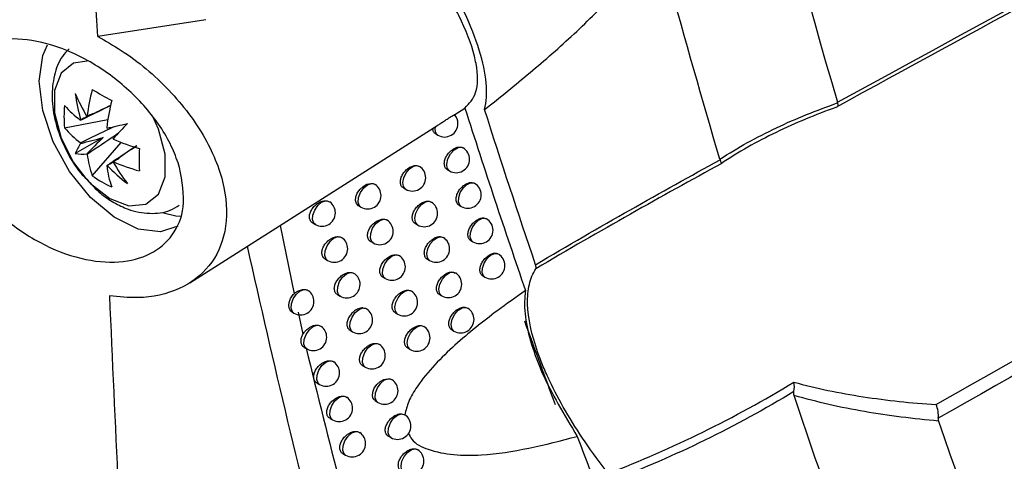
# Model space of a CAD drawing. Header units: millimetres. Extents: x 15440 to 16420, y 10217 to 11288.
# Tile 53 of 58: x 16281 to 16317, y 10982 to 10998. Entities that reach past the tile are written whole.
import ezdxf

# ---------------------------------------------------------------- set-up
doc = ezdxf.new("R2010")
doc.units = ezdxf.units.MM

msp = doc.modelspace()

# ---------------------------------------------------------------- linework, layer by layer
at = {"color": 7, "linetype": 'Continuous', "lineweight": 25}
for p, q in [((16287.522, 10998.103), (16283.479, 10997.47)), ((16296.788, 10994.536), (16297.201, 10994.799)), ((16282.234, 10994.057), (16283.852, 10994.37)), ((16286.914, 10988.258), (16296.186, 10994.153)), ((16283.678, 10993.697), (16282.636, 10993.095)), ((16296.112, 10993.827), (16296.191, 10993.781)), ((16283.268, 10992.266), (16284.348, 10993.511)), ((16297.084, 10993.329), (16297.127, 10993.302)), ((16295.41, 10992.646), (16295.504, 10992.611)), ((16296.546, 10992.491), (16296.624, 10992.446)), ((16297.53, 10991.996), (16297.563, 10991.974)), ((16294.904, 10991.806), (16294.988, 10991.757)), ((16293.226, 10991.142), (16293.317, 10991.089)), ((16295.86, 10991.312), (16295.945, 10991.277)), ((16296.985, 10991.16), (16297.061, 10991.116)), ((16290.292, 10990.406), (16290.814, 10987.85)), ((16291.512, 10990.498), (16291.61, 10990.442)), ((16295.349, 10990.472), (16295.432, 10990.424)), ((16297.981, 10990.668), (16298.004, 10990.651)), ((16296.315, 10989.983), (16296.392, 10989.949)), ((16293.679, 10989.803), (16293.769, 10989.751)), ((16297.428, 10989.835), (16297.503, 10989.791)), ((16291.973, 10989.155), (16292.07, 10989.099)), ((16295.799, 10989.143), (16295.881, 10989.095)), ((16296.775, 10988.659), (16296.843, 10988.626)), ((16297.876, 10988.515), (16297.95, 10988.472)), ((16294.136, 10988.47), (16294.225, 10988.419)), ((16292.439, 10987.817), (16292.534, 10987.762)), ((16296.254, 10987.819), (16296.334, 10987.772)), ((16290.732, 10987.169), (16290.809, 10987.125)), ((16290.963, 10987.161), (16291.146, 10986.338)), ((16294.598, 10987.142), (16294.685, 10987.092)), ((16297.24, 10987.34), (16297.298, 10987.309)), ((16292.909, 10986.484), (16293.002, 10986.43)), ((16295.564, 10986.659), (16295.668, 10986.624)), ((16296.713, 10986.5), (16296.792, 10986.455)), ((16291.189, 10985.844), (16291.286, 10985.788)), ((16295.064, 10985.82), (16295.15, 10985.77)), ((16293.382, 10985.158), (16293.474, 10985.104)), ((16291.668, 10984.514), (16291.766, 10984.458)), ((16293.86, 10983.836), (16293.951, 10983.784)), ((16294.831, 10983.359), (16294.954, 10983.321)), ((16292.154, 10983.189), (16292.251, 10983.133)), ((16294.342, 10982.521), (16294.431, 10982.469)), ((16292.644, 10981.869), (16292.739, 10981.813))]:
    msp.add_line(p, q, dxfattribs=at)
at = {"color": 7, "linetype": 'Continuous', "lineweight": 25, "flags": 128}
for points in [[(16281.287, 10995.807), (16281.422, 10996.758), (16281.598, 10997.168)], [(16283.08, 10996.55), (16282.573, 10996.479), (16282.103, 10996.104), (16281.854, 10995.456), (16281.854, 10994.613), (16282.103, 10993.676), (16282.573, 10992.76), (16283.028, 10992.16)], [(16286.473, 10990.376), (16285.821, 10990.167), (16284.982, 10990.271), (16284.084, 10990.712), (16283.206, 10991.45), (16282.425, 10992.421), (16281.812, 10993.537), (16281.422, 10994.7), (16281.287, 10995.807)], [(16283.924, 10991.411), (16284.643, 10991.143), (16285.275, 10991.199), (16285.745, 10991.574), (16285.994, 10992.222), (16285.994, 10993.066), (16285.745, 10994.002), (16285.517, 10994.504)], [(16296.624, 10992.446), (16296.542, 10992.545), (16296.521, 10992.704), (16296.563, 10992.895), (16296.661, 10993.082), (16296.797, 10993.234), (16296.947, 10993.321), (16297.084, 10993.329)], [(16294.988, 10991.757), (16294.978, 10991.764), (16294.905, 10991.862), (16294.885, 10992.013), (16294.922, 10992.192), (16295.01, 10992.37), (16295.134, 10992.52), (16295.275, 10992.618), (16295.41, 10992.646)], [(16283.028, 10992.16), (16283.205, 10991.973), (16283.924, 10991.411)], [(16293.226, 10991.143), (16293.222, 10991.144), (16293.143, 10991.225), (16293.109, 10991.34), (16293.121, 10991.476), (16293.178, 10991.619), (16293.273, 10991.754), (16293.398, 10991.868), (16293.54, 10991.946), (16293.682, 10991.978), (16293.712, 10991.978), (16293.712, 10991.978)], [(16293.317, 10991.089), (16293.267, 10991.134), (16293.217, 10991.267), (16293.229, 10991.445), (16293.301, 10991.637), (16293.42, 10991.809), (16293.566, 10991.93), (16293.712, 10991.978)], [(16297.061, 10991.116), (16297.009, 10991.163), (16296.961, 10991.288), (16296.969, 10991.453), (16297.029, 10991.633), (16297.134, 10991.8), (16297.266, 10991.928), (16297.405, 10991.997), (16297.53, 10991.996)], [(16291.61, 10990.442), (16291.556, 10990.491), (16291.51, 10990.622), (16291.522, 10990.795), (16291.59, 10990.981), (16291.703, 10991.15), (16291.843, 10991.272), (16291.986, 10991.329)], [(16295.432, 10990.424), (16295.424, 10990.429), (16295.35, 10990.527), (16295.329, 10990.678), (16295.367, 10990.859), (16295.456, 10991.04), (16295.582, 10991.19), (16295.724, 10991.286), (16295.86, 10991.312)], [(16285.933, 10990.873), (16286.394, 10990.767), (16286.56, 10990.753)], [(16293.769, 10989.751), (16293.72, 10989.794), (16293.668, 10989.927), (16293.68, 10990.107), (16293.753, 10990.301), (16293.874, 10990.474), (16294.021, 10990.594), (16294.168, 10990.64)], [(16297.503, 10989.791), (16297.452, 10989.837), (16297.404, 10989.962), (16297.411, 10990.13), (16297.474, 10990.312), (16297.581, 10990.481), (16297.716, 10990.609), (16297.857, 10990.675), (16297.981, 10990.668)], [(16292.07, 10989.099), (16292.017, 10989.147), (16291.969, 10989.278), (16291.981, 10989.452), (16292.05, 10989.64), (16292.165, 10989.809), (16292.306, 10989.932), (16292.449, 10989.987)], [(16295.881, 10989.095), (16295.875, 10989.099), (16295.799, 10989.197), (16295.778, 10989.35), (16295.816, 10989.533), (16295.907, 10989.715), (16296.035, 10989.866), (16296.179, 10989.96), (16296.315, 10989.983)], [(16294.225, 10988.419), (16294.177, 10988.46), (16294.124, 10988.594), (16294.136, 10988.775), (16294.21, 10988.97), (16294.333, 10989.144), (16294.481, 10989.264), (16294.629, 10989.308)], [(16297.95, 10988.472), (16297.901, 10988.515), (16297.851, 10988.642), (16297.859, 10988.812), (16297.923, 10988.997), (16298.033, 10989.168), (16298.17, 10989.295), (16298.313, 10989.357), (16298.437, 10989.345)], [(16292.534, 10987.762), (16292.482, 10987.808), (16292.433, 10987.94), (16292.445, 10988.115), (16292.515, 10988.304), (16292.631, 10988.474), (16292.773, 10988.596), (16292.917, 10988.65)], [(16296.334, 10987.772), (16296.33, 10987.775), (16296.253, 10987.872), (16296.231, 10988.027), (16296.27, 10988.211), (16296.363, 10988.395), (16296.493, 10988.547), (16296.638, 10988.64), (16296.775, 10988.659)], [(16290.809, 10987.125), (16290.753, 10987.176), (16290.708, 10987.306), (16290.72, 10987.477), (16290.787, 10987.661), (16290.898, 10987.828), (16291.035, 10987.951), (16291.176, 10988.011)], [(16294.685, 10987.092), (16294.672, 10987.1), (16294.601, 10987.197), (16294.582, 10987.345), (16294.617, 10987.52), (16294.702, 10987.697), (16294.822, 10987.846), (16294.96, 10987.946), (16295.094, 10987.981)], [(16293.002, 10986.43), (16292.951, 10986.475), (16292.902, 10986.607), (16292.913, 10986.784), (16292.984, 10986.974), (16293.101, 10987.145), (16293.244, 10987.267), (16293.389, 10987.319)], [(16296.792, 10986.455), (16296.791, 10986.455), (16296.711, 10986.553), (16296.689, 10986.709), (16296.729, 10986.896), (16296.823, 10987.082), (16296.955, 10987.233), (16297.103, 10987.325), (16297.24, 10987.34)], [(16291.286, 10985.788), (16291.231, 10985.838), (16291.185, 10985.968), (16291.196, 10986.14), (16291.264, 10986.325), (16291.376, 10986.493), (16291.514, 10986.616), (16291.656, 10986.675)], [(16295.15, 10985.77), (16295.139, 10985.777), (16295.066, 10985.874), (16295.047, 10986.023), (16295.082, 10986.2), (16295.168, 10986.378), (16295.29, 10986.528), (16295.429, 10986.627), (16295.564, 10986.659)], [(16293.474, 10985.104), (16293.424, 10985.148), (16293.374, 10985.28), (16293.385, 10985.458), (16293.456, 10985.649), (16293.575, 10985.821), (16293.72, 10985.943), (16293.865, 10985.993)], [(16291.766, 10984.458), (16291.712, 10984.506), (16291.665, 10984.637), (16291.677, 10984.809), (16291.745, 10984.995), (16291.858, 10985.164), (16291.997, 10985.287), (16292.14, 10985.345)], [(16293.86, 10983.837), (16293.857, 10983.838), (16293.778, 10983.919), (16293.744, 10984.034), (16293.756, 10984.17), (16293.813, 10984.313), (16293.908, 10984.449), (16294.033, 10984.563), (16294.175, 10984.641), (16294.316, 10984.673), (16294.346, 10984.673), (16294.346, 10984.673)], [(16293.951, 10983.784), (16293.902, 10983.826), (16293.85, 10983.959), (16293.862, 10984.138), (16293.934, 10984.331), (16294.054, 10984.503), (16294.2, 10984.625), (16294.346, 10984.673)], [(16292.251, 10983.133), (16292.198, 10983.18), (16292.15, 10983.31), (16292.161, 10983.484), (16292.23, 10983.671), (16292.344, 10983.841), (16292.484, 10983.964), (16292.628, 10984.02)], [(16294.431, 10982.469), (16294.384, 10982.51), (16294.331, 10982.643), (16294.342, 10982.823), (16294.415, 10983.018), (16294.537, 10983.191), (16294.684, 10983.312), (16294.831, 10983.359)], [(16292.739, 10981.813), (16292.688, 10981.859), (16292.639, 10981.99), (16292.65, 10982.165), (16292.719, 10982.353), (16292.834, 10982.524), (16292.976, 10982.647), (16293.12, 10982.701)], [(16294.916, 10981.16), (16294.904, 10981.168), (16294.833, 10981.264), (16294.813, 10981.411), (16294.847, 10981.586), (16294.931, 10981.762), (16295.05, 10981.912), (16295.187, 10982.013), (16295.321, 10982.05)]]:
    msp.add_lwpolyline(points, dxfattribs=at)
at = {"color": 7, "linetype": 'Continuous', "lineweight": 25}
for centre, radius, start, end in [((16290.018, 10998.489), 8.025, 203.0896, 209.9766), ((16289.258, 10996.197), 6.677, 187.3543, 196.0597), ((16290.916, 10993.565), 7.888, 165.834, 173.3272), ((16290.069, 11006.435), 12.881, 238.132, 241.8733), ((16286.536, 10994.478), 4.323, 174.4175, 185.5825), ((16285.238, 10997.504), 3.977, 220.9442, 232.7797), ((16291.645, 10993.145), 7.888, 165.834, 173.3272), ((16283.124, 10994.09), 0.394, 96.1724, 98.383), ((16296.441, 10994.214), 0.5, 0, 42.3432), ((16285.238, 10996.663), 3.977, 220.9442, 232.7797), ((16283.15, 10994.105), 0.394, 141.6263, 143.8366), ((16282.515, 10993.036), 1.652, 37.5244, 38.374), ((16216.327, 11284.142), 297.849, 283.09808, 283.24757), ((16498.613, 10792.931), 293.813, 136.75751, 136.90906), ((16296.375, 10994.01), 0.294, 162.9089, 231.102), ((16296.441, 10994.214), 0.5, 240.0027, 0), ((16284.255, 10992.461), 1.739, 144.3739, 158.6072), ((16284.368, 10994.105), 1.652, 201.6262, 202.4758), ((16282.524, 10993.021), 1.652, 21.6262, 22.4758), ((16287.182, 11000.873), 7.888, 246.6754, 254.168), ((16296.874, 10992.879), 0.5, 0, 59.0876), ((16282.896, 10994.815), 1.739, 261.4078, 275.6387), ((16284.376, 10994.09), 1.652, 217.5244, 218.374), ((16287.027, 10993.565), 3.977, 187.2229, 199.0575), ((16297.904, 10992.864), 12.88, 178.129, 181.871), ((16283.768, 10993.036), 0.394, 276.1724, 278.383), ((16287.756, 10993.145), 3.977, 187.2229, 199.0575), ((16288.633, 10997.28), 6.677, 223.9405, 232.6458), ((16283.741, 10993.021), 0.394, 321.6263, 323.8366), ((16290.999, 10996.792), 8.026, 210.0234, 216.9101), ((16287.182, 11000.032), 7.888, 246.6754, 254.168), ((16295.238, 10992.19), 0.5, 0, 57.7172), ((16296.874, 10992.879), 0.5, 240.0027, 0), ((16285.783, 10995.782), 4.322, 234.4199, 245.5855), ((16295.238, 10992.19), 0.5, 240.0027, 0), ((16293.567, 10991.522), 0.5, 0, 56.0845), ((16297.311, 10991.549), 0.5, 0, 59.3123), ((16293.567, 10991.522), 0.5, 240.0027, 0), ((16297.311, 10991.549), 0.5, 240.0027, 0), ((16291.86, 10990.875), 0.5, 0, 54.7343), ((16295.682, 10990.857), 0.5, 0, 57.9665), ((16291.86, 10990.875), 0.5, 240.0027, 0), ((16295.682, 10990.857), 0.5, 240.0027, 0), ((16294.019, 10990.184), 0.5, 0, 56.3448), ((16297.753, 10990.224), 0.5, 0, 59.5183), ((16294.019, 10990.184), 0.5, 240.0027, 0), ((16297.753, 10990.224), 0.5, 240.0027, 0), ((16292.32, 10989.532), 0.5, 0, 55.0526), ((16296.131, 10989.528), 0.5, 0, 58.2145), ((16292.32, 10989.532), 0.5, 240.0027, 0), ((16294.475, 10988.852), 0.5, 0, 56.589), ((16296.131, 10989.528), 0.5, 240.0027, 0), ((16298.2, 10988.905), 0.5, 0, 59.6965), ((16298.2, 10988.905), 0.5, 240.0027, 0), ((16292.784, 10988.195), 0.5, 0, 55.3586), ((16294.475, 10988.852), 0.5, 240.0027, 0), ((16296.584, 10988.205), 0.5, 0, 58.4605), ((16292.784, 10988.195), 0.5, 240.0027, 0), ((16296.584, 10988.205), 0.5, 240.0027, 0), ((16291.059, 10987.558), 0.5, 0, 54.0058), ((16294.935, 10987.525), 0.5, 0, 56.8156), ((16291.059, 10987.558), 0.5, 240.0027, 0), ((16294.935, 10987.525), 0.5, 240.0027, 0), ((16293.252, 10986.863), 0.5, 0, 55.6521), ((16297.042, 10986.888), 0.5, 0, 58.703), ((16293.252, 10986.863), 0.5, 240.0027, 0), ((16297.042, 10986.888), 0.5, 240.0027, 0), ((16291.536, 10986.221), 0.5, 0, 54.3457), ((16295.4, 10986.203), 0.5, 0, 57.4596), ((16291.536, 10986.221), 0.5, 240.0027, 0), ((16293.724, 10985.537), 0.5, 0, 55.9322), ((16295.4, 10986.203), 0.5, 240.0027, 0), ((16292.016, 10984.891), 0.5, 0, 54.6741), ((16293.724, 10985.537), 0.5, 240.0027, 0), ((16292.016, 10984.891), 0.5, 240.0027, 0), ((16294.201, 10984.217), 0.5, 0, 56.1983), ((16294.201, 10984.217), 0.5, 240.0027, 0), ((16292.501, 10983.566), 0.5, 0, 54.9909), ((16292.501, 10983.566), 0.5, 240.0027, 0), ((16294.681, 10982.902), 0.5, 0, 56.7578), ((16292.989, 10982.246), 0.5, 0, 55.2957), ((16294.681, 10982.902), 0.5, 240.0027, 0), ((16292.989, 10982.246), 0.5, 240.0027, 0), ((16295.166, 10981.593), 0.5, 0, 56.6844), ((16295.166, 10981.593), 0.5, 240.0027, 0)]:
    msp.add_arc(centre, radius, start, end, dxfattribs=at)
for centre, major_axis, ratio, start_param, end_param in [((16283.57, 10993.695), (3.562, 1.874), 0.229122, 1.523649, 1.655416), ((16283.57, 10993.972), (3.587, 0.99), 0.078991, 4.48601, 4.720612), ((16283.862, 10993.466), (2.651, 2.611), 0.078957, 1.562588, 1.797191), ((16283.622, 10993.605), (3.404, 2.148), 0.229118, 4.627783, 4.759095), ((16632.445, 11308.927), (238.43, 439.62), 0.594309, 2.654262, 2.663761)]:
    msp.add_ellipse(centre, major_axis=major_axis, ratio=ratio, start_param=start_param, end_param=end_param, dxfattribs=at)
for points, knots in [([(16306.737, 10992.879), (16305.409, 10997.348), (16304.172, 11001.897), (16301.883, 11011.146), (16300.83, 11015.845), (16298.91, 11025.395), (16298.042, 11030.247), (16296.492, 11040.083), (16295.811, 11045.068), (16294.635, 11055.174), (16294.14, 11060.297), (16293.338, 11070.653), (16293.031, 11075.887), (16292.393, 11091.757), (16292.34, 11102.562), (16292.674, 11113.594)], [0, 0, 0, 0, 0.125, 0.125, 0.25, 0.25, 0.375, 0.375, 0.5, 0.5, 0.625, 0.625, 0.75, 0.75, 1, 1, 1, 1]), ([(16297.523, 11112.089), (16297.266, 11102.938), (16297.274, 11093.925), (16297.903, 11073.526), (16298.709, 11062.25), (16301.215, 11040.321), (16302.915, 11029.668), (16306.793, 11011.011), (16308.82, 11002.886), (16311.131, 10995.013)], [3.1092412, 3.1092412, 3.1092412, 3.1092412, 3.1759593, 3.1759593, 3.2629391, 3.2629391, 3.3499188, 3.3499188, 3.4204698, 3.4204698, 3.4204698, 3.4204698]), ([(16283.479, 10997.47), (16283.083, 11003.841), (16282.291, 11016.585), (16281.736, 11031.062), (16281.52, 11039.13), (16281.478, 11040.69)], [0, 0, 0, 0, 0.446385, 0.892954, 1, 1, 1, 1]), ([(16368.221, 11026.015), (16362.463, 11022.876), (16356.705, 11019.735), (16350.947, 11016.594), (16347.231, 11014.567), (16343.515, 11012.539), (16339.799, 11010.511), (16335.466, 11008.146), (16331.133, 11005.78), (16326.799, 11003.414), (16321.557, 11000.552), (16316.314, 10997.688), (16311.071, 10994.824)], [0.00049138, 0.00049138, 0.00049138, 0.00049138, 0.02451992, 0.02451992, 0.02451992, 0.04002634, 0.04002634, 0.04002634, 0.05810756, 0.05810756, 0.05810756, 0.07998385, 0.07998385, 0.07998385, 0.07998385]), ([(16314.816, 10983.702), (16323.747, 10988.789), (16332.677, 10993.88), (16341.607, 10998.973), (16345.919, 11001.433), (16350.232, 11003.893), (16354.544, 11006.354), (16359.103, 11008.956), (16363.662, 11011.559), (16368.221, 11014.162)], [0, 0, 0, 0, 0.03726266, 0.03726266, 0.03726266, 0.05525761, 0.05525761, 0.05525761, 0.07428298, 0.07428298, 0.07428298, 0.07428298]), ([(16368.425, 11013.674), (16364.467, 11011.418), (16360.508, 11009.161), (16356.549, 11006.905), (16348.396, 11002.26), (16340.243, 10997.616), (16332.089, 10992.975), (16326.359, 10989.713), (16320.629, 10986.452), (16314.899, 10983.192)], [0.00049138, 0.00049138, 0.00049138, 0.00049138, 0.01700244, 0.01700244, 0.01700244, 0.05100731, 0.05100731, 0.05100731, 0.07490604, 0.07490604, 0.07490604, 0.07490604]), ([(16181.816, 11012.882), (16183.512, 11011.168), (16186.905, 11007.741), (16193.775, 11001.553), (16202.647, 10994.395), (16213.96, 10986.453), (16225.816, 10979.154), (16238.063, 10972.494), (16250.543, 10966.443), (16262.842, 10961.149), (16274.753, 10956.521), (16282.418, 10953.902), (16286.251, 10952.593)], [0, 0, 0, 0, 0.070582, 0.141163, 0.261079, 0.381148, 0.501064, 0.60889, 0.716826, 0.824652, 0.912326, 1, 1, 1, 1]), ([(16297.201, 10994.799), (16297.36, 10994.967), (16297.705, 10995.329), (16297.693, 10996.121), (16297.485, 10997.092), (16297.045, 10998.228), (16296.209, 10999.603), (16295.589, 11000.384), (16295.404, 11000.618)], [0, 0, 0, 0, 0.188573, 0.406794, 0.453973, 0.678813, 0.903793, 1, 1, 1, 1]), ([(16297.938, 10994.744), (16298.514, 10995.194), (16299.08, 10995.652), (16300.196, 10996.593), (16300.745, 10997.073), (16301.548, 10997.822), (16301.813, 10998.076), (16302.332, 10998.6), (16302.587, 10998.87), (16302.946, 10999.303), (16303.063, 10999.453), (16303.217, 10999.692), (16303.265, 10999.774), (16303.343, 10999.945), (16303.372, 11000.034), (16303.382, 11000.195), (16303.363, 11000.263), (16303.295, 11000.361), (16303.248, 11000.395), (16303.098, 11000.474), (16302.982, 11000.499), (16302.625, 11000.546), (16302.373, 11000.542), (16301.861, 11000.52), (16301.599, 11000.499), (16300.806, 11000.424), (16300.267, 11000.36), (16298.628, 11000.16), (16297.504, 11000.018), (16296.351, 10999.884)], [0, 0, 0, 0, 0.125, 0.125, 0.25, 0.25, 0.3125, 0.3125, 0.375, 0.375, 0.40625, 0.40625, 0.421875, 0.421875, 0.4375, 0.4375, 0.453125, 0.453125, 0.46875, 0.46875, 0.5, 0.5, 0.5625, 0.5625, 0.625, 0.625, 0.75, 0.75, 1, 1, 1, 1]), ([(16297.938, 10994.744), (16298.01, 10995.028), (16298.03, 10995.366), (16297.963, 10996.111), (16297.878, 10996.52), (16297.603, 10997.413), (16297.417, 10997.881), (16296.953, 10998.858), (16296.67, 10999.373), (16296.351, 10999.884)], [0, 0, 0, 0, 0.25, 0.25, 0.5, 0.5, 0.75, 0.75, 1, 1, 1, 1]), ([(16286.538, 10992.57), (16286.628, 10992.061), (16286.795, 10991.113), (16286.329, 10990.002), (16285.486, 10989.282), (16284.285, 10988.968), (16282.836, 10989.104), (16281.275, 10989.712), (16279.789, 10990.752), (16278.582, 10992.104), (16277.816, 10993.579), (16277.568, 10994.979), (16277.832, 10996.145), (16278.549, 10996.974), (16279.638, 10997.404), (16281.009, 10997.395), (16282.539, 10996.927), (16284.072, 10996.019), (16285.398, 10994.761), (16286.205, 10993.539), (16286.457, 10992.808), (16286.538, 10992.57)], [0, 0, 0, 0, 0.059037, 0.109881, 0.160145, 0.211463, 0.264824, 0.320344, 0.377205, 0.433987, 0.489353, 0.542675, 0.594223, 0.644922, 0.695944, 0.748346, 0.802751, 0.859055, 0.916254, 0.972699, 1, 1, 1, 1]), ([(16283.479, 10997.47), (16283.771, 10997.305), (16284.724, 10996.766), (16286.204, 10995.515), (16287.569, 10993.707), (16288.299, 10991.833), (16288.332, 10990.15), (16287.725, 10988.822), (16286.574, 10987.957), (16285.22, 10987.642), (16284.271, 10987.734), (16283.913, 10987.768)], [0, 0, 0, 0, 0.058643, 0.191277, 0.323293, 0.450965, 0.572773, 0.690409, 0.807465, 0.927437, 1, 1, 1, 1]), ([(16282.409, 10997.013), (16282.318, 10996.922), (16282.047, 10996.649), (16281.826, 10996.011), (16281.732, 10995.178), (16281.869, 10994.233), (16282.246, 10993.263), (16282.667, 10992.526), (16282.989, 10992.21), (16283.064, 10992.137)], [0, 0, 0, 0, 0.076085, 0.228641, 0.390326, 0.568027, 0.754873, 0.943075, 1, 1, 1, 1]), ([(16283.962, 10994.889), (16283.65, 10994.737), (16283.272, 10994.554), (16282.897, 10994.369), (16282.832, 10994.338)], [0, 0, 0, 0, 0.828671, 1, 1, 1, 1]), ([(16283.081, 10994.482), (16283.141, 10994.51), (16283.436, 10994.653), (16283.73, 10994.794), (16283.965, 10994.906)], [0, 0, 0, 0, 0.202102, 1, 1, 1, 1]), ([(16297.201, 10994.799), (16297.571, 10993.648), (16298.311, 10991.353), (16299.082, 10989.093), (16299.466, 10987.967)], [0, 0, 0, 0, 0.501432, 1, 1, 1, 1]), ([(16306.737, 10992.879), (16307.067, 10993.099), (16307.41, 10993.307), (16308.115, 10993.699), (16308.477, 10993.884), (16309.587, 10994.408), (16310.354, 10994.716), (16311.136, 10994.991)], [0, 0, 0, 0, 0.25, 0.25, 0.5, 0.5, 1, 1, 1, 1]), ([(16311.071, 10994.824), (16310.308, 10994.547), (16309.558, 10994.238), (16308.475, 10993.714), (16308.122, 10993.53), (16307.433, 10993.138), (16307.098, 10992.931), (16306.776, 10992.711)], [0, 0, 0, 0, 0.5, 0.5, 0.75, 0.75, 1, 1, 1, 1]), ([(16296.186, 10994.153), (16296.192, 10994.157), (16296.235, 10994.184), (16296.336, 10994.251), (16296.473, 10994.342), (16296.605, 10994.429), (16296.716, 10994.498), (16296.786, 10994.539), (16296.817, 10994.556), (16296.809, 10994.55), (16296.809, 10994.55)], [0, 0, 0, 0, 0.028008, 0.186208, 0.345266, 0.5056, 0.666739, 0.828057, 0.988916, 1, 1, 1, 1]), ([(16282.832, 10993.497), (16282.897, 10993.528), (16283.306, 10993.729), (16283.718, 10993.929), (16284.064, 10994.098)], [0, 0, 0, 0, 0.157105, 1, 1, 1, 1]), ([(16296.112, 10993.828), (16296.111, 10993.828), (16296.074, 10993.839), (16296.028, 10993.904), (16296, 10993.985), (16295.998, 10994.036), (16295.998, 10994.043)], [0, 0, 0, 0, 0.0121873, 0.4721538, 0.9269049, 1, 1, 1, 1]), ([(16284.217, 10993.83), (16283.898, 10993.615), (16283.52, 10993.359), (16283.141, 10993.105), (16283.081, 10993.065)], [0, 0, 0, 0, 0.8427207, 1, 1, 1, 1]), ([(16283.81, 10992.644), (16283.869, 10992.684), (16284.242, 10992.935), (16284.615, 10993.187), (16284.929, 10993.399)], [0, 0, 0, 0, 0.1596, 1, 1, 1, 1]), ([(16284.935, 10993.387), (16284.698, 10993.224), (16284.407, 10993.025), (16284.114, 10992.826), (16284.059, 10992.788)], [0, 0, 0, 0, 0.8132, 1, 1, 1, 1]), ([(16296.546, 10992.492), (16296.545, 10992.492), (16296.508, 10992.503), (16296.463, 10992.568), (16296.425, 10992.68), (16296.438, 10992.822), (16296.493, 10992.971), (16296.587, 10993.112), (16296.71, 10993.231), (16296.847, 10993.312), (16296.979, 10993.348), (16297.051, 10993.335), (16297.084, 10993.329)], [0, 0, 0, 0, 0.00294, 0.115766, 0.227388, 0.338271, 0.449229, 0.561029, 0.67404, 0.788073, 0.902481, 1, 1, 1, 1]), ([(16294.904, 10991.807), (16294.903, 10991.807), (16294.864, 10991.819), (16294.818, 10991.884), (16294.781, 10991.997), (16294.794, 10992.139), (16294.85, 10992.286), (16294.946, 10992.425), (16295.071, 10992.543), (16295.212, 10992.623), (16295.329, 10992.652), (16295.39, 10992.648), (16295.41, 10992.646)], [0, 0, 0, 0, 0.003454, 0.121545, 0.237923, 0.353246, 0.468652, 0.585224, 0.703503, 0.823262, 0.943608, 1, 1, 1, 1]), ([(16299.846, 10988.934), (16301.044, 10989.654), (16302.219, 10990.33), (16304.523, 10991.635), (16305.647, 10992.26), (16306.743, 10992.862)], [0, 0, 0, 0, 0.5, 0.5, 1, 1, 1, 1]), ([(16306.776, 10992.711), (16305.674, 10992.108), (16304.545, 10991.482), (16302.231, 10990.176), (16301.051, 10989.5), (16299.849, 10988.781)], [0, 0, 0, 0, 0.5, 0.5, 1, 1, 1, 1]), ([(16283.064, 10992.137), (16283.232, 10991.947), (16283.541, 10991.597), (16283.912, 10991.366), (16284.081, 10991.26)], [0, 0, 0, 0, 0.543768, 1, 1, 1, 1]), ([(16293.712, 10991.978), (16293.754, 10991.975), (16293.806, 10991.971), (16293.838, 10991.939), (16293.843, 10991.933)], [0, 0, 0, 0, 0.820899, 1, 1, 1, 1]), ([(16296.985, 10991.161), (16296.984, 10991.161), (16296.947, 10991.172), (16296.902, 10991.237), (16296.865, 10991.349), (16296.877, 10991.491), (16296.932, 10991.64), (16297.026, 10991.782), (16297.148, 10991.901), (16297.285, 10991.982), (16297.42, 10992.02), (16297.494, 10992.004), (16297.53, 10991.996)], [0, 0, 0, 0, 0.002863, 0.114589, 0.225194, 0.335113, 0.445109, 0.555895, 0.667812, 0.780677, 0.893885, 1, 1, 1, 1]), ([(16284.081, 10991.26), (16284.254, 10991.171), (16284.68, 10990.952), (16285.396, 10990.825), (16286.083, 10990.886), (16286.414, 10991.097), (16286.525, 10991.168)], [0, 0, 0, 0, 0.221973, 0.544005, 0.847728, 1, 1, 1, 1]), ([(16291.513, 10990.499), (16291.511, 10990.5), (16291.471, 10990.512), (16291.423, 10990.579), (16291.384, 10990.693), (16291.398, 10990.833), (16291.457, 10990.977), (16291.556, 10991.114), (16291.686, 10991.228), (16291.833, 10991.306), (16291.935, 10991.328), (16291.983, 10991.329), (16291.986, 10991.329)], [0, 0, 0, 0, 0.004454, 0.129182, 0.250918, 0.370784, 0.49071, 0.612535, 0.737265, 0.864648, 0.99323, 1, 1, 1, 1]), ([(16291.986, 10991.329), (16292.029, 10991.327), (16292.092, 10991.324), (16292.133, 10991.288), (16292.145, 10991.277)], [0, 0, 0, 0, 0.6955127, 1, 1, 1, 1]), ([(16295.349, 10990.472), (16295.348, 10990.473), (16295.31, 10990.484), (16295.264, 10990.55), (16295.227, 10990.663), (16295.24, 10990.804), (16295.296, 10990.951), (16295.392, 10991.091), (16295.516, 10991.209), (16295.656, 10991.289), (16295.775, 10991.319), (16295.838, 10991.314), (16295.86, 10991.312)], [0, 0, 0, 0, 0.003372, 0.120632, 0.236288, 0.350961, 0.465721, 0.581582, 0.699048, 0.817895, 0.937281, 1, 1, 1, 1]), ([(16293.679, 10989.804), (16293.678, 10989.804), (16293.639, 10989.816), (16293.592, 10989.882), (16293.554, 10989.996), (16293.567, 10990.136), (16293.625, 10990.282), (16293.722, 10990.421), (16293.849, 10990.537), (16293.993, 10990.616), (16294.101, 10990.642), (16294.156, 10990.641), (16294.168, 10990.64)], [0, 0, 0, 0, 0.003876, 0.125061, 0.244079, 0.361758, 0.479526, 0.598736, 0.720091, 0.843343, 0.967386, 1, 1, 1, 1]), ([(16294.168, 10990.64), (16294.21, 10990.637), (16294.259, 10990.632), (16294.289, 10990.602), (16294.294, 10990.597)], [0, 0, 0, 0, 0.856514, 1, 1, 1, 1]), ([(16297.429, 10989.835), (16297.428, 10989.836), (16297.39, 10989.846), (16297.346, 10989.911), (16297.309, 10990.024), (16297.321, 10990.166), (16297.376, 10990.315), (16297.469, 10990.457), (16297.591, 10990.576), (16297.728, 10990.658), (16297.863, 10990.694), (16297.944, 10990.683), (16297.98, 10990.669), (16297.981, 10990.668)], [0, 0, 0, 0, 0.002786, 0.113341, 0.222854, 0.331732, 0.440686, 0.550381, 0.661131, 0.77276, 0.884701, 0.996272, 1, 1, 1, 1]), ([(16291.974, 10989.156), (16291.973, 10989.156), (16291.932, 10989.168), (16291.885, 10989.235), (16291.846, 10989.349), (16291.86, 10989.489), (16291.919, 10989.634), (16292.018, 10989.771), (16292.147, 10989.885), (16292.293, 10989.963), (16292.396, 10989.986), (16292.445, 10989.986), (16292.449, 10989.987)], [0, 0, 0, 0, 0.004365, 0.128519, 0.249855, 0.369438, 0.489093, 0.610559, 0.734775, 0.861484, 0.989303, 1, 1, 1, 1]), ([(16292.449, 10989.987), (16292.493, 10989.984), (16292.553, 10989.981), (16292.592, 10989.946), (16292.603, 10989.936)], [0, 0, 0, 0, 0.7172149, 1, 1, 1, 1]), ([(16295.799, 10989.143), (16295.798, 10989.144), (16295.76, 10989.155), (16295.715, 10989.22), (16295.677, 10989.333), (16295.69, 10989.474), (16295.746, 10989.622), (16295.842, 10989.762), (16295.966, 10989.88), (16296.105, 10989.961), (16296.226, 10989.992), (16296.291, 10989.986), (16296.315, 10989.983)], [0, 0, 0, 0, 0.003291, 0.119682, 0.234574, 0.348549, 0.462615, 0.577721, 0.694333, 0.812234, 0.930628, 1, 1, 1, 1]), ([(16298.424, 10958.885), (16298.312, 10959.156), (16297.755, 10960.512), (16295.49, 10966.27), (16292.144, 10976.072), (16290.065, 10985.251), (16289.073, 10989.631)], [0, 0, 0, 0, 0.028073, 0.140368, 0.589777, 1, 1, 1, 1]), ([(16294.136, 10988.471), (16294.135, 10988.471), (16294.096, 10988.482), (16294.05, 10988.549), (16294.012, 10988.662), (16294.025, 10988.803), (16294.083, 10988.949), (16294.18, 10989.088), (16294.306, 10989.204), (16294.449, 10989.284), (16294.559, 10989.31), (16294.615, 10989.308), (16294.629, 10989.308)], [0, 0, 0, 0, 0.003789, 0.124276, 0.242726, 0.359926, 0.47722, 0.595883, 0.716569, 0.839031, 0.962223, 1, 1, 1, 1]), ([(16294.629, 10989.308), (16294.671, 10989.304), (16294.717, 10989.299), (16294.745, 10989.27), (16294.748, 10989.267)], [0, 0, 0, 0, 0.896762, 1, 1, 1, 1]), ([(16297.877, 10988.515), (16297.876, 10988.516), (16297.839, 10988.526), (16297.794, 10988.591), (16297.757, 10988.703), (16297.769, 10988.845), (16297.824, 10988.995), (16297.917, 10989.137), (16298.039, 10989.256), (16298.175, 10989.339), (16298.31, 10989.375), (16298.395, 10989.364), (16298.433, 10989.347), (16298.437, 10989.345)], [0, 0, 0, 0, 0.002708, 0.112006, 0.220334, 0.328076, 0.435893, 0.544404, 0.653897, 0.764204, 0.874794, 0.985037, 1, 1, 1, 1]), ([(16292.439, 10987.818), (16292.438, 10987.818), (16292.398, 10987.83), (16292.351, 10987.897), (16292.313, 10988.011), (16292.326, 10988.151), (16292.385, 10988.296), (16292.483, 10988.433), (16292.612, 10988.548), (16292.758, 10988.626), (16292.861, 10988.649), (16292.912, 10988.65), (16292.917, 10988.65)], [0, 0, 0, 0, 0.0042761, 0.1278393, 0.2487484, 0.3680148, 0.487365, 0.6084404, 0.7321175, 0.8581375, 0.9851826, 1, 1, 1, 1]), ([(16292.917, 10988.65), (16292.96, 10988.647), (16293.018, 10988.644), (16293.055, 10988.61), (16293.065, 10988.601)], [0, 0, 0, 0, 0.7410049, 1, 1, 1, 1]), ([(16296.254, 10987.82), (16296.253, 10987.82), (16296.215, 10987.831), (16296.17, 10987.896), (16296.132, 10988.009), (16296.145, 10988.15), (16296.201, 10988.298), (16296.296, 10988.439), (16296.42, 10988.557), (16296.559, 10988.638), (16296.682, 10988.67), (16296.749, 10988.662), (16296.775, 10988.659)], [0, 0, 0, 0, 0.003209, 0.118694, 0.232775, 0.346004, 0.459325, 0.573628, 0.689342, 0.806259, 0.923628, 1, 1, 1, 1]), ([(16302.557, 10981.13), (16302.251, 10981.522), (16301.965, 10981.914), (16301.433, 10982.695), (16301.185, 10983.087), (16300.741, 10983.851), (16300.545, 10984.223), (16300.287, 10984.767), (16300.207, 10984.945), (16300.06, 10985.298), (16299.993, 10985.472), (16299.691, 10986.323), (16299.562, 10986.932), (16299.544, 10987.601), (16299.547, 10987.73), (16299.569, 10987.975), (16299.587, 10988.091), (16299.662, 10988.419), (16299.741, 10988.613), (16299.849, 10988.781)], [0, 0, 0, 0, 0.125, 0.125, 0.25, 0.25, 0.375, 0.375, 0.4375, 0.4375, 0.5, 0.5, 0.75, 0.75, 0.8125, 0.8125, 0.875, 0.875, 1, 1, 1, 1]), ([(16290.733, 10987.171), (16290.709, 10987.189), (16290.658, 10987.227), (16290.622, 10987.339), (16290.621, 10987.481), (16290.662, 10987.637), (16290.731, 10987.766), (16290.792, 10987.828), (16290.814, 10987.85)], [0, 0, 0, 0, 0.164499, 0.347953, 0.531504, 0.715089, 0.897929, 1, 1, 1, 1]), ([(16290.814, 10987.85), (16290.822, 10987.857), (16290.874, 10987.901), (16290.981, 10987.967), (16291.098, 10988.005), (16291.161, 10988.01), (16291.176, 10988.011)], [0, 0, 0, 0, 0.072237, 0.468861, 0.871818, 1, 1, 1, 1]), ([(16291.176, 10988.011), (16291.22, 10988.009), (16291.288, 10988.007), (16291.333, 10987.97), (16291.349, 10987.957)], [0, 0, 0, 0, 0.650996, 1, 1, 1, 1]), ([(16294.598, 10987.143), (16294.597, 10987.143), (16294.558, 10987.154), (16294.512, 10987.221), (16294.474, 10987.334), (16294.487, 10987.475), (16294.545, 10987.621), (16294.641, 10987.76), (16294.767, 10987.877), (16294.909, 10987.957), (16295.021, 10987.984), (16295.079, 10987.982), (16295.094, 10987.981)], [0, 0, 0, 0, 0.003703, 0.123464, 0.241313, 0.357994, 0.474775, 0.592854, 0.712839, 0.834488, 0.956808, 1, 1, 1, 1]), ([(16299.466, 10987.967), (16299.11, 10987.716), (16298.221, 10987.091), (16296.812, 10985.966), (16295.654, 10984.795), (16295.084, 10983.841), (16294.996, 10983.488), (16294.954, 10983.321)], [0, 0, 0, 0, 0.204287, 0.510947, 0.820794, 0.915477, 1, 1, 1, 1]), ([(16295.094, 10987.981), (16295.136, 10987.977), (16295.18, 10987.972), (16295.206, 10987.943), (16295.208, 10987.942)], [0, 0, 0, 0, 0.942624, 1, 1, 1, 1]), ([(16299.466, 10987.967), (16299.449, 10987.796), (16299.381, 10987.088), (16299.638, 10985.999), (16300.313, 10984.323), (16300.915, 10983.323), (16301.403, 10982.512)], [0, 0, 0, 0, 0.127971, 0.530704, 0.619727, 1, 1, 1, 1]), ([(16283.913, 10987.768), (16284.124, 10982.985), (16284.491, 10974.694), (16285.302, 10962.98), (16285.934, 10956.055), (16286.251, 10952.593)], [0, 0, 0, 0, 0.405421, 0.702679, 1, 1, 1, 1]), ([(16293.389, 10987.319), (16293.369, 10987.318), (16293.304, 10987.315), (16293.184, 10987.277), (16293.041, 10987.186), (16292.917, 10987.059), (16292.829, 10986.912), (16292.785, 10986.763), (16292.792, 10986.631), (16292.836, 10986.534), (16292.89, 10986.502), (16292.912, 10986.489)], [0, 0, 0, 0, 0.056141, 0.180172, 0.30597, 0.432129, 0.556961, 0.679336, 0.79931, 0.918068, 1, 1, 1, 1]), ([(16293.389, 10987.319), (16293.432, 10987.316), (16293.488, 10987.312), (16293.523, 10987.279), (16293.531, 10987.271)], [0, 0, 0, 0, 0.767218, 1, 1, 1, 1]), ([(16296.713, 10986.501), (16296.712, 10986.501), (16296.674, 10986.512), (16296.629, 10986.578), (16296.592, 10986.69), (16296.604, 10986.832), (16296.66, 10986.98), (16296.755, 10987.121), (16296.878, 10987.239), (16297.016, 10987.32), (16297.143, 10987.354), (16297.211, 10987.344), (16297.24, 10987.34)], [0, 0, 0, 0, 0.003129, 0.117662, 0.230884, 0.343314, 0.455838, 0.569286, 0.684058, 0.799949, 0.916254, 1, 1, 1, 1]), ([(16291.146, 10986.338), (16291.173, 10986.379), (16291.233, 10986.466), (16291.361, 10986.575), (16291.508, 10986.653), (16291.608, 10986.673), (16291.655, 10986.675), (16291.656, 10986.675)], [0, 0, 0, 0, 0.220189, 0.474643, 0.734805, 0.997576, 1, 1, 1, 1]), ([(16291.656, 10986.675), (16291.7, 10986.673), (16291.766, 10986.671), (16291.809, 10986.634), (16291.823, 10986.622)], [0, 0, 0, 0, 0.66864, 1, 1, 1, 1]), ([(16291.192, 10985.849), (16291.182, 10985.853), (16291.138, 10985.87), (16291.094, 10985.943), (16291.067, 10986.064), (16291.082, 10986.206), (16291.125, 10986.296), (16291.146, 10986.338)], [0, 0, 0, 0, 0.067956, 0.305705, 0.548317, 0.791457, 1, 1, 1, 1]), ([(16295.064, 10985.82), (16295.063, 10985.821), (16295.024, 10985.832), (16294.978, 10985.898), (16294.941, 10986.011), (16294.954, 10986.152), (16295.011, 10986.299), (16295.107, 10986.438), (16295.233, 10986.555), (16295.374, 10986.635), (16295.488, 10986.663), (16295.547, 10986.66), (16295.564, 10986.659)], [0, 0, 0, 0, 0.003617, 0.122624, 0.239837, 0.35596, 0.472186, 0.589643, 0.708895, 0.829703, 0.951129, 1, 1, 1, 1]), ([(16293.382, 10985.158), (16293.381, 10985.159), (16293.342, 10985.171), (16293.295, 10985.237), (16293.257, 10985.351), (16293.27, 10985.491), (16293.328, 10985.636), (16293.426, 10985.774), (16293.554, 10985.89), (16293.698, 10985.969), (16293.804, 10985.993), (16293.857, 10985.993), (16293.865, 10985.993)], [0, 0, 0, 0, 0.0040971, 0.1264217, 0.2463951, 0.3649277, 0.4835628, 0.6037601, 0.7262826, 0.8508708, 0.9763327, 1, 1, 1, 1]), ([(16293.865, 10985.993), (16293.908, 10985.99), (16293.961, 10985.986), (16293.995, 10985.954), (16294.001, 10985.947)], [0, 0, 0, 0, 0.796261, 1, 1, 1, 1]), ([(16291.264, 10985.817), (16292.117, 10982.349), (16293.427, 10977.029), (16295.097, 10971.994), (16295.678, 10970.241)], [0, 0, 0, 0, 0.651821, 1, 1, 1, 1]), ([(16291.668, 10984.515), (16291.667, 10984.516), (16291.626, 10984.528), (16291.578, 10984.595), (16291.54, 10984.709), (16291.554, 10984.849), (16291.613, 10984.993), (16291.712, 10985.13), (16291.842, 10985.244), (16291.989, 10985.322), (16292.09, 10985.343), (16292.138, 10985.344), (16292.14, 10985.345)], [0, 0, 0, 0, 0.004558, 0.129463, 0.251383, 0.371458, 0.491617, 0.613692, 0.738677, 0.86631, 0.995134, 1, 1, 1, 1]), ([(16292.14, 10985.345), (16292.184, 10985.343), (16292.247, 10985.34), (16292.288, 10985.304), (16292.301, 10985.293)], [0, 0, 0, 0, 0.687757, 1, 1, 1, 1]), ([(16294.346, 10984.673), (16294.388, 10984.67), (16294.439, 10984.666), (16294.471, 10984.634), (16294.476, 10984.629)], [0, 0, 0, 0, 0.828637, 1, 1, 1, 1]), ([(16302.557, 10981.13), (16303.756, 10981.587), (16304.937, 10982.105), (16307.256, 10983.246), (16308.391, 10983.868), (16309.501, 10984.541)], [0, 0, 0, 0, 0.5, 0.5, 1, 1, 1, 1]), ([(16309.501, 10984.541), (16310.335, 10984.314), (16311.202, 10984.136), (16312.981, 10983.861), (16313.891, 10983.764), (16314.816, 10983.702)], [0, 0, 0, 0, 0.5, 0.5, 1, 1, 1, 1]), ([(16309.504, 10984.193), (16308.419, 10983.535), (16307.308, 10982.928), (16305.039, 10981.817), (16303.884, 10981.315), (16302.709, 10980.872)], [0, 0, 0, 0, 0.5, 0.5, 1, 1, 1, 1]), ([(16292.154, 10983.19), (16292.153, 10983.19), (16292.113, 10983.202), (16292.065, 10983.269), (16292.027, 10983.383), (16292.041, 10983.523), (16292.099, 10983.667), (16292.198, 10983.804), (16292.328, 10983.919), (16292.474, 10983.997), (16292.576, 10984.019), (16292.625, 10984.02), (16292.628, 10984.02)], [0, 0, 0, 0, 0.004467, 0.128811, 0.250341, 0.370141, 0.490037, 0.61176, 0.736239, 0.863211, 0.991284, 1, 1, 1, 1]), ([(16292.628, 10984.02), (16292.671, 10984.018), (16292.733, 10984.015), (16292.772, 10983.98), (16292.784, 10983.97)], [0, 0, 0, 0, 0.7085578, 1, 1, 1, 1]), ([(16317.367, 10963.283), (16316.654, 10964.955), (16315.953, 10966.641), (16314.584, 10970.044), (16313.915, 10971.759), (16311.951, 10976.95), (16310.702, 10980.468), (16309.513, 10984.043)], [0, 0, 0, 0, 0.25, 0.25, 0.5, 0.5, 1, 1, 1, 1]), ([(16314.909, 10983.089), (16313.968, 10983.169), (16313.045, 10983.285), (16311.238, 10983.598), (16310.359, 10983.796), (16309.513, 10984.043)], [0, 0, 0, 0, 0.5, 0.5, 1, 1, 1, 1]), ([(16294.342, 10982.522), (16294.341, 10982.522), (16294.302, 10982.534), (16294.255, 10982.6), (16294.218, 10982.713), (16294.231, 10982.854), (16294.289, 10983), (16294.386, 10983.139), (16294.513, 10983.255), (16294.656, 10983.334), (16294.764, 10983.36), (16294.82, 10983.359), (16294.831, 10983.359)], [0, 0, 0, 0, 0.003918, 0.124919, 0.24384, 0.361499, 0.479274, 0.59846, 0.719719, 0.842796, 0.966616, 1, 1, 1, 1]), ([(16314.899, 10983.192), (16314.908, 10983.271), (16314.904, 10983.36), (16314.875, 10983.537), (16314.849, 10983.625), (16314.816, 10983.702)], [0, 0, 0, 0, 0.5, 0.5, 1, 1, 1, 1]), ([(16292.644, 10981.869), (16292.643, 10981.87), (16292.603, 10981.882), (16292.555, 10981.949), (16292.517, 10982.062), (16292.531, 10982.202), (16292.59, 10982.347), (16292.688, 10982.484), (16292.817, 10982.599), (16292.963, 10982.678), (16293.066, 10982.7), (16293.116, 10982.701), (16293.12, 10982.701)], [0, 0, 0, 0, 0.004376, 0.128142, 0.249257, 0.36875, 0.488349, 0.60969, 0.733641, 0.859935, 0.987248, 1, 1, 1, 1]), ([(16293.12, 10982.701), (16293.163, 10982.699), (16293.222, 10982.696), (16293.26, 10982.661), (16293.27, 10982.652)], [0, 0, 0, 0, 0.731295, 1, 1, 1, 1]), ([(16295.09, 10982.625), (16295.129, 10982.551), (16295.283, 10982.255), (16296.173, 10981.84), (16298.266, 10981.704), (16300.195, 10982.201), (16301.403, 10982.512)], [0, 0, 0, 0, 0.0408, 0.162337, 0.475404, 1, 1, 1, 1]), ([(16301.403, 10982.512), (16302.664, 10979.177), (16304.763, 10973.621), (16307.29, 10967.685), (16308.484, 10965.004), (16308.739, 10964.431)], [0, 0, 0, 0, 0.541597, 0.902053, 1, 1, 1, 1]), ([(16294.829, 10981.212), (16294.827, 10981.212), (16294.789, 10981.224), (16294.742, 10981.29), (16294.705, 10981.403), (16294.718, 10981.544), (16294.775, 10981.69), (16294.872, 10981.829), (16294.999, 10981.945), (16295.141, 10982.025), (16295.251, 10982.052), (16295.308, 10982.05), (16295.321, 10982.05)], [0, 0, 0, 0, 0.003829, 0.124132, 0.242479, 0.359648, 0.476936, 0.595565, 0.716149, 0.838437, 0.961409, 1, 1, 1, 1]), ([(16295.321, 10982.05), (16295.363, 10982.046), (16295.409, 10982.041), (16295.437, 10982.012), (16295.439, 10982.009)], [0, 0, 0, 0, 0.906046, 1, 1, 1, 1])]:
    msp.add_open_spline(points, degree=3, knots=knots, dxfattribs=at)
for points in [[(16311.131, 10995.013), (16330.229, 11005.442), (16349.327, 11015.861), (16368.425, 11026.267)], [(16311.136, 10994.991), (16311.152, 10994.869), (16311.125, 10994.809), (16311.071, 10994.824)], [(16311.136, 10994.991), (16311.135, 10994.998), (16311.133, 10995.005), (16311.131, 10995.013)], [(16299.846, 10988.934), (16299.195, 10990.855), (16298.559, 10992.791), (16297.938, 10994.744)], [(16306.743, 10992.862), (16306.741, 10992.868), (16306.739, 10992.873), (16306.737, 10992.879)], [(16306.743, 10992.862), (16306.775, 10992.783), (16306.786, 10992.731), (16306.776, 10992.711)], [(16299.849, 10988.781), (16299.87, 10988.814), (16299.869, 10988.867), (16299.846, 10988.934)], [(16309.504, 10984.193), (16309.525, 10984.301), (16309.523, 10984.425), (16309.501, 10984.541)], [(16309.513, 10984.043), (16309.499, 10984.085), (16309.492, 10984.135), (16309.504, 10984.193)], [(16314.899, 10983.192), (16314.894, 10983.153), (16314.899, 10983.118), (16314.909, 10983.089)], [(16314.909, 10983.089), (16317.173, 10976.468), (16319.65, 10970.045), (16322.335, 10963.832)]]:
    msp.add_open_spline(points, degree=3, dxfattribs=at)

doc.saveas('drawing.dxf')
